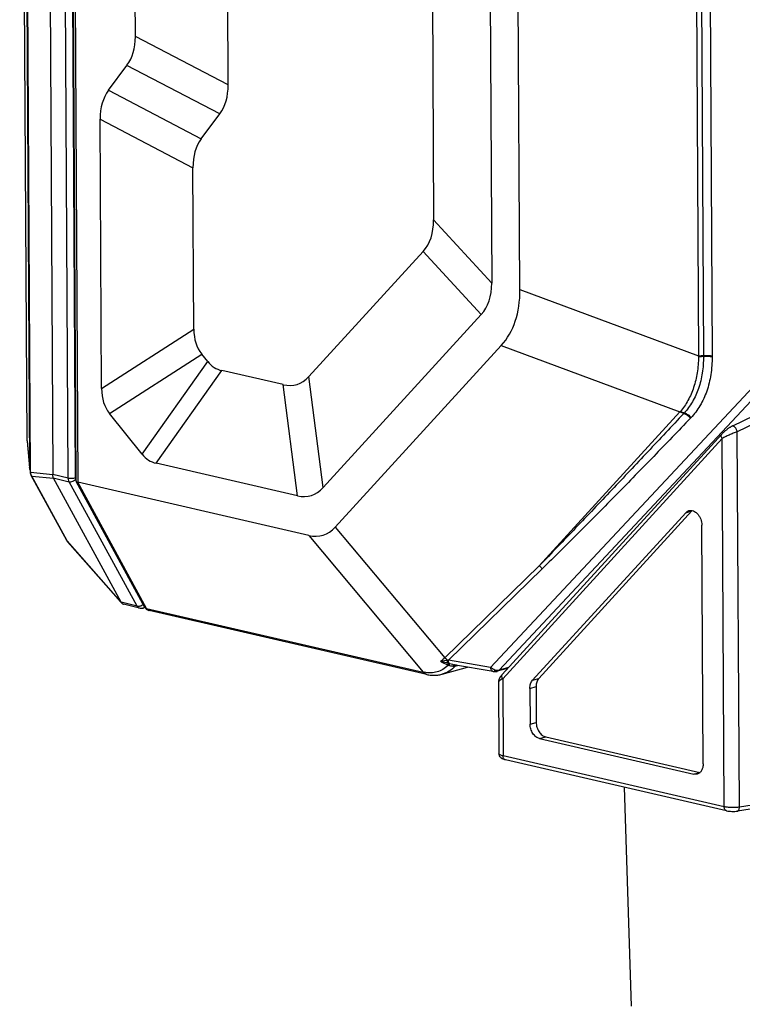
# Model space of a CAD drawing. Header units: millimetres. Extents: x 114 to 402, y 91 to 329.
# Tile 4 of 22: x 218 to 247, y 152 to 190. Entities that reach past the tile are written whole.
import ezdxf

# ---------------------------------------------------------------- set-up
doc = ezdxf.new("R2010")
doc.units = ezdxf.units.MM
doc.header["$LTSCALE"] = 32.67
doc.layers.add('00_COMPONENTS', color=7, linetype='CONTINUOUS')

msp = doc.modelspace()

# ---------------------------------------------------------------- linework, layer by layer
at = {"layer": '00_COMPONENTS', "color": 7}
for p, q in [((218.729, 172.639), (218.312, 247.534)), ((219.192, 245.868), (219.6, 172.548)), ((220.514, 172.285), (220.105, 245.743)), ((236.437, 235.121), (236.744, 180.013)), ((234.184, 234.97), (234.476, 182.482)), ((237.845, 179.759), (237.539, 234.867)), ((226.452, 187.754), (226.228, 228.08)), ((222.828, 189.647), (222.619, 227.158)), ((218.597, 173.853), (218.484, 194.129)), ((221.779, 187.542), (222.501, 188.517)), ((225.403, 185.648), (226.125, 186.624)), ((221.511, 175.89), (221.452, 186.412)), ((225.112, 178.212), (225.077, 184.519)), ((234.066, 181.251), (229.6, 176.361)), ((236.334, 178.782), (230.159, 172.022)), ((230.636, 170.48), (237.119, 177.578)), ((225.654, 176.945), (225.418, 177.24)), ((228.595, 176.043), (226.201, 176.594)), ((250.25, 176.394), (246.141, 174.425)), ((223.09, 173.324), (221.817, 174.918)), ((245.73, 174.112), (237.156, 164.725)), ((218.598, 173.837), (218.689, 172.794)), ((218.713, 172.715), (218.728, 172.687)), ((229.155, 171.705), (223.637, 172.974)), ((220.146, 169.96), (218.766, 172.493)), ((222.27, 167.545), (219.632, 172.385)), ((223.201, 167.344), (220.519, 172.265)), ((229.602, 170.153), (220.578, 172.229)), ((244.32, 171.042), (238.342, 164.498)), ((244.557, 171.109), (238.579, 164.564)), ((245, 161.231), (244.948, 170.556)), ((222.28, 167.53), (220.182, 169.909)), ((222.271, 167.544), (222.27, 167.545)), ((222.993, 167.306), (222.371, 167.464)), ((223.207, 167.332), (223.12, 167.308)), ((234.216, 164.721), (223.365, 167.217)), ((234.814, 164.733), (235.803, 165.01)), ((236.798, 164.841), (235.25, 165.104)), ((237.372, 164.962), (236.957, 164.845)), ((237.012, 164.436), (237.028, 161.633)), ((238.474, 164.247), (238.481, 162.852)), ((238.236, 164.18), (238.244, 162.785)), ((238.614, 162.217), (244.636, 160.832)), ((238.851, 162.284), (244.873, 160.898)), ((245.913, 159.398), (237.28, 161.384)), ((241.913, 160.318), (242.192, 151.765)), ((250.456, 160.026), (246.345, 159.387))]:
    msp.add_line(p, q, dxfattribs=at)
at = {"layer": '00_COMPONENTS', "color": 4}
for p, q in [((218.735, 172.627), (218.318, 247.522)), ((220.21, 172.402), (219.802, 245.722)), ((220.495, 172.406), (220.087, 245.726)), ((220.169, 245.724), (220.578, 172.229)), ((244.493, 236.113), (244.821, 177.163)), ((244.691, 234.847), (245.012, 177.173)), ((245.035, 234.196), (245.352, 177.165)), ((218.573, 193.552), (218.689, 172.808)), ((226.452, 187.754), (222.828, 189.647)), ((226.125, 186.624), (222.501, 188.517)), ((221.779, 187.542), (225.403, 185.648)), ((221.452, 186.412), (225.077, 184.519)), ((236.744, 180.013), (234.476, 182.482)), ((236.334, 178.782), (234.066, 181.251)), ((237.845, 179.759), (244.821, 177.163)), ((221.511, 175.89), (225.112, 178.212)), ((237.119, 177.578), (244.094, 174.982)), ((221.817, 174.918), (225.418, 177.24)), ((223.09, 173.324), (225.654, 176.945)), ((245.012, 177.173), (245.012, 177.143)), ((245.352, 177.165), (245.352, 177.135)), ((223.637, 172.974), (226.201, 176.594)), ((230.159, 172.022), (229.6, 176.361)), ((250.438, 176.17), (246.334, 174.204)), ((229.155, 171.705), (228.595, 176.043)), ((236.701, 164.999), (246.956, 175.963)), ((237.034, 164.889), (247.25, 175.812)), ((244.094, 174.982), (238.602, 168.969)), ((244.259, 174.936), (244.243, 174.918)), ((218.597, 173.851), (218.597, 173.853)), ((218.597, 173.851), (218.597, 173.853)), ((218.597, 173.851), (218.689, 172.808)), ((245.742, 173.939), (237.172, 164.557)), ((245.822, 159.554), (245.742, 173.939)), ((246.416, 159.541), (246.334, 174.204)), ((218.689, 172.805), (218.689, 172.808)), ((218.735, 172.627), (219.6, 172.538)), ((218.783, 172.472), (219.632, 172.385)), ((220.164, 169.938), (218.783, 172.472)), ((219.6, 172.548), (220.21, 172.402)), ((219.621, 172.409), (220.245, 172.253)), ((220.513, 172.345), (220.507, 172.357)), ((222.896, 167.388), (220.245, 172.253)), ((223.264, 167.301), (220.578, 172.229)), ((244.32, 171.042), (244.557, 171.109)), ((230.636, 170.48), (234.91, 165.375)), ((229.602, 170.153), (234.072, 164.814)), ((222.258, 167.564), (220.164, 169.938)), ((238.602, 168.969), (234.91, 165.375)), ((238.716, 168.847), (235.051, 165.279)), ((222.896, 167.388), (222.271, 167.544)), ((223.264, 167.301), (234.072, 164.814)), ((236.701, 164.999), (235.051, 165.279)), ((235.318, 165.051), (235.41, 165.077)), ((235.375, 165.083), (235.337, 165.072)), ((237.399, 164.992), (237.034, 164.889)), ((237.172, 164.557), (237.189, 161.54)), ((238.236, 164.18), (238.474, 164.247)), ((238.342, 164.498), (238.579, 164.564)), ((238.244, 162.785), (238.481, 162.852)), ((238.614, 162.217), (238.851, 162.284)), ((245.822, 159.554), (237.189, 161.54)), ((244.636, 160.832), (244.873, 160.898)), ((250.527, 160.181), (246.416, 159.541))]:
    msp.add_line(p, q, dxfattribs=at)
at = {"layer": '00_COMPONENTS', "color": 7}
for points in [[(246.141, 174.425), (246.123, 174.417), (246.106, 174.407), (246.088, 174.397), (246.069, 174.387), (246.051, 174.376), (246.033, 174.364), (246.014, 174.352), (245.995, 174.34), (245.977, 174.327), (245.958, 174.313), (245.939, 174.3), (245.92, 174.285), (245.902, 174.271), (245.883, 174.256), (245.864, 174.24), (245.846, 174.224), (245.828, 174.208), (245.81, 174.192), (245.792, 174.175), (245.774, 174.158), (245.757, 174.141), (245.74, 174.123), (245.73, 174.112)], [(218.729, 172.639), (218.729, 172.631), (218.729, 172.619), (218.73, 172.606), (218.732, 172.594), (218.734, 172.581), (218.737, 172.569), (218.74, 172.556), (218.744, 172.544), (218.748, 172.532), (218.752, 172.521), (218.757, 172.509), (218.763, 172.498), (218.766, 172.493)], [(220.146, 169.959), (220.15, 169.954), (220.156, 169.944), (220.162, 169.934), (220.169, 169.925), (220.176, 169.916), (220.182, 169.909)], [(234.216, 164.721), (234.247, 164.714), (234.291, 164.706), (234.335, 164.7), (234.378, 164.695), (234.421, 164.692), (234.464, 164.69), (234.507, 164.689), (234.55, 164.691), (234.592, 164.693), (234.634, 164.697), (234.675, 164.703), (234.716, 164.71), (234.756, 164.718), (234.796, 164.728), (234.815, 164.733)], [(236.798, 164.841), (236.807, 164.84), (236.816, 164.839), (236.825, 164.838), (236.834, 164.837), (236.843, 164.836), (236.851, 164.836), (236.86, 164.835), (236.868, 164.835), (236.876, 164.835), (236.882, 164.835)], [(236.882, 164.835), (236.889, 164.835), (236.899, 164.835), (236.91, 164.836), (236.92, 164.838), (236.931, 164.839), (236.941, 164.842), (236.952, 164.844), (236.957, 164.845)], [(237.156, 164.725), (237.144, 164.712), (237.133, 164.699), (237.123, 164.687), (237.112, 164.674), (237.103, 164.661), (237.094, 164.649), (237.085, 164.637), (237.077, 164.625), (237.069, 164.612), (237.062, 164.6), (237.055, 164.588), (237.049, 164.576), (237.043, 164.564), (237.037, 164.552), (237.032, 164.539), (237.028, 164.527), (237.024, 164.514), (237.02, 164.501), (237.017, 164.488), (237.015, 164.475), (237.014, 164.462), (237.013, 164.449), (237.012, 164.436)]]:
    msp.add_lwpolyline(points, dxfattribs=at)
at = {"layer": '00_COMPONENTS', "color": 4}
for centre, radius, start, end in [((252.992, 177.084), 8.171, 179.4419, 179.6552), ((251.07, 168.852), 9.287, 138.5444, 138.6929), ((238.282, 180.702), 8.623, 316.1944, 316.3565), ((218.756, 173.851), 0.159, 179.8114, 185.0203), ((218.848, 172.808), 0.159, 179.8114, 185.0203), ((219.03, 172.631), 0.294, 204.4994, 212.8888), ((220.248, 169.968), 0.0887, 220.8745, 221.4197), ((223.063, 167.436), 0.144, 325.0922, 328.1475), ((223.057, 167.439), 0.151, 328.1442, 330.7201), ((223.394, 167.343), 0.13, 254.7103, 257.0464), ((234.631, 165.002), 0.466, 35.6114, 53.1699), ((236.095, 157.722), 7.629, 97.8649, 98.1772), ((236.306, 167.78), 2.984, 244.5872, 244.9471), ((233.666, 159.983), 5.355, 74.8051, 74.9943), ((235.197, 165.311), 0.266, 276.8469, 284.4853), ((235.309, 165.027), 0.0762, 124.3209, 129.5809), ((234.252, 168.99), 4.065, 284.4226, 285.4816), ((238.828, 161.9), 4.717, 137.7432, 138.0864), ((235.471, 164.95), 0.181, 130.9959, 137.6305), ((235.149, 169.99), 5.286, 258.2416, 258.7138)]:
    msp.add_arc(centre, radius, start, end, dxfattribs=at)
at = {"layer": '00_COMPONENTS', "color": 7}
for centre, radius, start, end in [((218.797, 173.855), 0.2, 180.3188, 185.0213), ((218.889, 172.811), 0.2, 185.0212, 208.5926), ((244.783, 170.902), 0.306, 133.3133, 137.6082), ((222.609, 167.776), 0.41, 214.3882, 215.5573), ((244.94, 161.19), 0.299, 257.0439, 258.0542)]:
    msp.add_arc(centre, radius, start, end, dxfattribs=at)
for centre, major_axis, ratio, start_param, end_param in [((198.544, 206.146), (23.96, -17.625), 0.224344, -0.00066, 0.165435), ((202.168, 204.253), (23.96, -17.625), 0.224344, -0.00066, 0.165435), ((245.737, 169.913), (23.96, -17.625), 0.224344, 3.140932, 3.307027), ((249.361, 168.02), (23.96, -17.625), 0.224344, 3.140932, 3.307027), ((210.183, 200.489), (23.942, -19.169), 0.214428, -0.013969, 0.171927), ((212.451, 198.021), (23.942, -19.169), 0.214428, -0.013969, 0.171927), ((229.62, 184.747), (7.45, -7.222), 0.482938, 0.01434, 0.442144), ((240.176, 188.345), (14.782, 11.074), 0.262094, 2.949884, 3.149745), ((235.336, 194.403), (9.368, 17.723), 0.214972, -3.234875, -3.084437), ((218.974, 210.113), (-10.153, 34.063), 0.159661, -3.23187, -3.045974), ((236.575, 186.023), (14.782, 11.074), 0.262094, 2.949884, 3.149745), ((232.772, 190.783), (9.368, 17.723), 0.214972, -3.234875, -3.084437), ((219.476, 172.672), (-0.062, 0.292), 0.367732, -2.123033, -2.08545), ((220.09, 172.538), (0.472, 0.118), 0.547106, -3.097958, -3.000744), ((219.534, 205.775), (-10.153, 34.063), 0.159661, -3.23187, -3.045974), ((228.2, 176.744), (-1.946, 6.582), 0.372048, -3.348456, -2.920652), ((221.914, 167.849), (0.368, -0.354), 0.137785, 0.411913, 0.507256)]:
    msp.add_ellipse(centre, major_axis=major_axis, ratio=ratio, start_param=start_param, end_param=end_param, dxfattribs=at)
at = {"layer": '00_COMPONENTS', "color": 4}
for points, knots in [([(244.821, 177.133), (244.819, 176.925), (244.786, 176.519), (244.648, 175.942), (244.429, 175.428), (244.225, 175.129), (244.11, 175)], [0, 0, 0, 0, 0.272117, 0.530893, 0.773455, 1, 1, 1, 1]), ([(245.012, 177.143), (245.014, 176.927), (244.985, 176.505), (244.842, 175.905), (244.605, 175.373), (244.383, 175.068), (244.259, 174.936)], [0, 0, 0, 0, 0.271465, 0.52976, 0.772464, 1, 1, 1, 1]), ([(245.352, 177.135), (245.353, 176.902), (245.321, 176.445), (245.164, 175.797), (244.943, 175.309), (244.717, 174.971), (244.589, 174.821), (244.522, 174.75)], [0, 0, 0, 0, 0.270771, 0.528609, 0.771451, 0.887421, 1, 1, 1, 1]), ([(245.012, 177.173), (244.981, 177.168), (244.918, 177.162), (244.854, 177.162), (244.821, 177.163)], [0, 0, 0, 0, 0.486715, 1, 1, 1, 1]), ([(245.012, 177.143), (244.982, 177.138), (244.918, 177.132), (244.854, 177.132), (244.821, 177.133)], [0, 0, 0, 0, 0.486863, 1, 1, 1, 1]), ([(245.012, 177.173), (245.04, 177.177), (245.099, 177.182), (245.187, 177.184), (245.272, 177.179), (245.327, 177.171), (245.352, 177.165)], [0, 0, 0, 0, 0.250446, 0.515471, 0.772539, 1, 1, 1, 1]), ([(245.012, 177.143), (245.041, 177.147), (245.099, 177.152), (245.187, 177.154), (245.272, 177.149), (245.327, 177.141), (245.352, 177.135)], [0, 0, 0, 0, 0.250414, 0.515414, 0.772485, 1, 1, 1, 1]), ([(244.243, 174.918), (243.776, 174.419), (242.84, 173.422), (241.433, 171.93), (240.022, 170.444), (239.077, 169.459), (238.602, 168.969)], [0, 0, 0, 0, 0.250298, 0.500442, 0.750381, 1, 1, 1, 1]), ([(244.506, 174.733), (244.028, 174.235), (243.072, 173.242), (241.631, 171.762), (240.423, 170.537), (239.45, 169.567), (238.961, 169.086), (238.716, 168.847)], [0, 0, 0, 0, 0.250568, 0.50084, 0.750722, 0.875459, 1, 1, 1, 1]), ([(244.243, 174.918), (244.231, 174.92), (244.178, 174.933), (244.128, 174.958), (244.094, 174.982)], [0, 0, 0, 0, 0.234071, 1, 1, 1, 1]), ([(244.259, 174.936), (244.247, 174.938), (244.194, 174.95), (244.144, 174.976), (244.11, 175)], [0, 0, 0, 0, 0.233775, 1, 1, 1, 1]), ([(244.243, 174.918), (244.268, 174.914), (244.319, 174.897), (244.389, 174.856), (244.454, 174.801), (244.49, 174.756), (244.506, 174.733)], [0, 0, 0, 0, 0.229605, 0.48032, 0.741374, 1, 1, 1, 1]), ([(244.259, 174.936), (244.284, 174.931), (244.335, 174.915), (244.406, 174.874), (244.47, 174.819), (244.507, 174.774), (244.522, 174.75)], [0, 0, 0, 0, 0.229619, 0.48037, 0.741436, 1, 1, 1, 1]), ([(246.334, 174.204), (246.33, 174.22), (246.319, 174.251), (246.299, 174.295), (246.275, 174.337), (246.248, 174.373), (246.221, 174.402), (246.197, 174.42), (246.179, 174.428), (246.167, 174.431), (246.156, 174.431), (246.149, 174.429), (246.146, 174.428)], [0, 0, 0, 0, 0.152981, 0.311815, 0.468278, 0.614342, 0.743036, 0.849474, 0.893938, 0.932985, 0.96772, 1, 1, 1, 1]), ([(245.742, 173.939), (245.732, 173.955), (245.716, 173.986), (245.705, 174.034), (245.708, 174.078), (245.721, 174.103), (245.73, 174.112)], [0, 0, 0, 0, 0.294855, 0.559128, 0.790676, 1, 1, 1, 1]), ([(246.334, 174.204), (246.281, 174.186), (246.174, 174.145), (246.018, 174.078), (245.873, 174.009), (245.783, 173.962), (245.742, 173.939)], [0, 0, 0, 0, 0.260489, 0.530259, 0.782579, 1, 1, 1, 1]), ([(218.709, 172.788), (218.705, 172.79), (218.697, 172.795), (218.691, 172.802), (218.689, 172.805)], [0, 0, 0, 0, 0.58137, 1, 1, 1, 1]), ([(218.728, 172.78), (218.726, 172.781), (218.72, 172.783), (218.714, 172.785), (218.709, 172.788)], [0, 0, 0, 0, 0.271781, 1, 1, 1, 1]), ([(218.713, 172.715), (218.716, 172.71), (218.721, 172.703), (218.727, 172.697), (218.728, 172.696)], [0, 0, 0, 0, 0.745854, 1, 1, 1, 1]), ([(218.729, 172.639), (218.729, 172.638), (218.729, 172.633), (218.732, 172.629), (218.735, 172.627)], [0, 0, 0, 0, 0.224832, 1, 1, 1, 1]), ([(218.763, 172.509), (218.758, 172.518), (218.743, 172.556), (218.736, 172.596), (218.735, 172.627)], [0, 0, 0, 0, 0.247105, 1, 1, 1, 1]), ([(218.766, 172.493), (218.767, 172.491), (218.771, 172.483), (218.778, 172.476), (218.783, 172.472)], [0, 0, 0, 0, 0.247139, 1, 1, 1, 1]), ([(220.21, 172.402), (220.232, 172.397), (220.28, 172.39), (220.354, 172.388), (220.428, 172.392), (220.474, 172.4), (220.495, 172.406)], [0, 0, 0, 0, 0.234719, 0.505627, 0.773579, 1, 1, 1, 1]), ([(220.245, 172.253), (220.239, 172.263), (220.218, 172.31), (220.21, 172.363), (220.21, 172.402)], [0, 0, 0, 0, 0.231566, 1, 1, 1, 1]), ([(220.245, 172.253), (220.266, 172.248), (220.314, 172.247), (220.385, 172.266), (220.452, 172.303), (220.491, 172.338), (220.507, 172.357)], [0, 0, 0, 0, 0.221215, 0.476697, 0.744978, 1, 1, 1, 1]), ([(220.507, 172.357), (220.505, 172.361), (220.498, 172.376), (220.495, 172.393), (220.495, 172.406)], [0, 0, 0, 0, 0.231562, 1, 1, 1, 1]), ([(220.146, 169.959), (220.148, 169.957), (220.152, 169.95), (220.159, 169.943), (220.164, 169.938)], [0, 0, 0, 0, 0.247138, 1, 1, 1, 1]), ([(220.181, 169.91), (220.179, 169.912), (220.172, 169.92), (220.167, 169.93), (220.164, 169.938)], [0, 0, 0, 0, 0.242427, 1, 1, 1, 1]), ([(238.602, 168.969), (238.636, 168.944), (238.676, 168.904), (238.708, 168.858), (238.716, 168.847)], [0, 0, 0, 0, 0.752155, 1, 1, 1, 1]), ([(222.896, 167.388), (222.914, 167.384), (222.956, 167.382), (223.018, 167.395), (223.08, 167.424), (223.117, 167.451), (223.134, 167.467)], [0, 0, 0, 0, 0.218688, 0.469208, 0.736294, 1, 1, 1, 1]), ([(222.993, 167.306), (222.983, 167.308), (222.964, 167.316), (222.928, 167.341), (222.907, 167.368), (222.896, 167.388)], [0, 0, 0, 0, 0.233702, 0.475174, 1, 1, 1, 1]), ([(223.12, 167.308), (223.132, 167.311), (223.156, 167.323), (223.174, 167.342), (223.181, 167.353)], [0, 0, 0, 0, 0.485007, 1, 1, 1, 1]), ([(223.201, 167.344), (223.207, 167.333), (223.225, 167.313), (223.25, 167.304), (223.264, 167.301)], [0, 0, 0, 0, 0.469447, 1, 1, 1, 1]), ([(223.36, 167.218), (223.35, 167.221), (223.331, 167.228), (223.295, 167.253), (223.275, 167.281), (223.264, 167.301)], [0, 0, 0, 0, 0.233648, 0.475269, 1, 1, 1, 1]), ([(235.043, 165.077), (234.981, 165.018), (234.847, 164.915), (234.615, 164.814), (234.366, 164.774), (234.198, 164.789), (234.115, 164.806)], [0, 0, 0, 0, 0.254631, 0.501591, 0.747187, 1, 1, 1, 1]), ([(234.91, 165.375), (234.897, 165.362), (234.846, 165.311), (234.789, 165.264), (234.744, 165.233)], [0, 0, 0, 0, 0.25324, 1, 1, 1, 1]), ([(235.01, 165.273), (234.989, 165.27), (234.9, 165.257), (234.811, 165.243), (234.744, 165.233)], [0, 0, 0, 0, 0.23832, 1, 1, 1, 1]), ([(235.053, 165.156), (235.028, 165.163), (234.925, 165.19), (234.822, 165.215), (234.744, 165.233)], [0, 0, 0, 0, 0.244236, 1, 1, 1, 1]), ([(235.318, 165.051), (235.25, 164.975), (235.133, 164.875), (234.955, 164.78), (234.862, 164.746), (234.815, 164.733)], [0, 0, 0, 0, 0.507697, 0.754965, 1, 1, 1, 1]), ([(235.053, 165.156), (235.04, 165.17), (235.019, 165.209), (235.012, 165.251), (235.01, 165.273)], [0, 0, 0, 0, 0.457794, 1, 1, 1, 1]), ([(235.053, 165.156), (235.05, 165.146), (235.041, 165.122), (235.032, 165.099), (235.026, 165.085)], [0, 0, 0, 0, 0.413557, 1, 1, 1, 1]), ([(235.07, 165.151), (235.067, 165.141), (235.058, 165.116), (235.049, 165.092), (235.043, 165.077)], [0, 0, 0, 0, 0.405918, 1, 1, 1, 1]), ([(235.106, 165.141), (235.098, 165.148), (235.078, 165.171), (235.057, 165.218), (235.052, 165.258), (235.051, 165.279)], [0, 0, 0, 0, 0.216467, 0.584451, 1, 1, 1, 1]), ([(235.106, 165.141), (235.103, 165.138), (235.097, 165.129), (235.083, 165.106), (235.073, 165.086), (235.065, 165.071)], [0, 0, 0, 0, 0.165578, 0.390013, 1, 1, 1, 1]), ([(235.229, 165.046), (235.202, 165.043), (235.145, 165.047), (235.092, 165.063), (235.065, 165.071)], [0, 0, 0, 0, 0.493502, 1, 1, 1, 1]), ([(235.106, 165.141), (235.103, 165.142), (235.091, 165.146), (235.079, 165.149), (235.07, 165.151)], [0, 0, 0, 0, 0.25175, 1, 1, 1, 1]), ([(235.25, 165.104), (235.238, 165.106), (235.189, 165.116), (235.141, 165.13), (235.106, 165.141)], [0, 0, 0, 0, 0.254168, 1, 1, 1, 1]), ([(235.26, 165.086), (235.257, 165.084), (235.245, 165.072), (235.236, 165.058), (235.229, 165.046)], [0, 0, 0, 0, 0.220706, 1, 1, 1, 1]), ([(235.318, 165.051), (235.311, 165.049), (235.282, 165.043), (235.252, 165.043), (235.229, 165.046)], [0, 0, 0, 0, 0.23554, 1, 1, 1, 1]), ([(235.293, 165.091), (235.29, 165.089), (235.279, 165.078), (235.27, 165.064), (235.264, 165.053)], [0, 0, 0, 0, 0.22206, 1, 1, 1, 1]), ([(235.283, 165.098), (235.281, 165.098), (235.275, 165.096), (235.27, 165.093), (235.266, 165.09)], [0, 0, 0, 0, 0.239415, 1, 1, 1, 1]), ([(234.173, 164.73), (234.163, 164.733), (234.143, 164.74), (234.105, 164.765), (234.084, 164.793), (234.072, 164.814)], [0, 0, 0, 0, 0.233805, 0.475084, 1, 1, 1, 1]), ([(234.216, 164.721), (234.206, 164.723), (234.185, 164.73), (234.147, 164.756), (234.126, 164.785), (234.115, 164.806)], [0, 0, 0, 0, 0.232367, 0.472904, 1, 1, 1, 1]), ([(236.798, 164.841), (236.791, 164.843), (236.778, 164.847), (236.753, 164.862), (236.726, 164.893), (236.707, 164.942), (236.702, 164.98), (236.701, 164.999)], [0, 0, 0, 0, 0.101924, 0.207339, 0.437935, 0.703582, 1, 1, 1, 1]), ([(236.867, 164.893), (236.835, 164.905), (236.776, 164.934), (236.724, 164.976), (236.701, 164.999)], [0, 0, 0, 0, 0.506858, 1, 1, 1, 1]), ([(236.882, 164.835), (236.88, 164.835), (236.878, 164.839), (236.876, 164.844), (236.873, 164.854), (236.87, 164.87), (236.868, 164.885), (236.867, 164.893)], [0, 0, 0, 0, 0.092137, 0.176219, 0.288085, 0.593526, 1, 1, 1, 1]), ([(237.034, 164.889), (237.009, 164.88), (236.951, 164.871), (236.895, 164.883), (236.867, 164.893)], [0, 0, 0, 0, 0.476309, 1, 1, 1, 1]), ([(237.034, 164.889), (237.023, 164.879), (236.999, 164.861), (236.971, 164.849), (236.957, 164.845)], [0, 0, 0, 0, 0.506951, 1, 1, 1, 1]), ([(237.172, 164.557), (237.162, 164.572), (237.146, 164.603), (237.134, 164.651), (237.138, 164.695), (237.151, 164.72), (237.16, 164.73)], [0, 0, 0, 0, 0.294862, 0.559135, 0.790677, 1, 1, 1, 1]), ([(237.172, 164.557), (237.15, 164.544), (237.11, 164.521), (237.065, 164.492), (237.038, 164.47), (237.025, 164.458), (237.016, 164.447), (237.012, 164.44), (237.012, 164.436)], [0, 0, 0, 0, 0.378863, 0.678213, 0.794525, 0.886877, 0.954719, 1, 1, 1, 1]), ([(237.189, 161.54), (237.166, 161.546), (237.125, 161.557), (237.079, 161.576), (237.053, 161.593), (237.039, 161.606), (237.03, 161.619), (237.028, 161.628), (237.028, 161.633)], [0, 0, 0, 0, 0.362609, 0.647534, 0.75997, 0.853542, 0.931455, 1, 1, 1, 1]), ([(237.28, 161.384), (237.266, 161.387), (237.24, 161.4), (237.211, 161.437), (237.193, 161.485), (237.189, 161.521), (237.189, 161.54)], [0, 0, 0, 0, 0.210013, 0.442112, 0.706387, 1, 1, 1, 1]), ([(245.913, 159.398), (245.9, 159.401), (245.873, 159.414), (245.844, 159.451), (245.826, 159.499), (245.822, 159.535), (245.822, 159.554)], [0, 0, 0, 0, 0.210013, 0.442112, 0.706387, 1, 1, 1, 1]), ([(246.416, 159.541), (246.367, 159.534), (246.264, 159.524), (246.11, 159.521), (245.961, 159.53), (245.866, 159.544), (245.822, 159.554)], [0, 0, 0, 0, 0.249927, 0.516551, 0.774633, 1, 1, 1, 1]), ([(246.345, 159.387), (246.35, 159.388), (246.36, 159.391), (246.375, 159.402), (246.387, 159.416), (246.401, 159.443), (246.413, 159.485), (246.416, 159.522), (246.416, 159.541)], [0, 0, 0, 0, 0.086622, 0.179672, 0.283835, 0.401559, 0.678005, 1, 1, 1, 1])]:
    msp.add_open_spline(points, degree=3, knots=knots, dxfattribs=at)
at = {"layer": '00_COMPONENTS', "color": 7}
for points, knots in [([(219.621, 172.409), (219.615, 172.428), (219.603, 172.47), (219.599, 172.514), (219.6, 172.538)], [0, 0, 0, 0, 0.462196, 1, 1, 1, 1]), ([(220.514, 172.285), (220.514, 172.279), (220.515, 172.272), (220.518, 172.266), (220.519, 172.265)], [0, 0, 0, 0, 0.74657, 1, 1, 1, 1]), ([(220.519, 172.265), (220.521, 172.26), (220.529, 172.25), (220.55, 172.237), (220.568, 172.231), (220.578, 172.229)], [0, 0, 0, 0, 0.204513, 0.562392, 1, 1, 1, 1]), ([(244.32, 171.042), (244.337, 171.061), (244.376, 171.094), (244.422, 171.115), (244.446, 171.122)], [0, 0, 0, 0, 0.509809, 1, 1, 1, 1]), ([(244.446, 171.122), (244.474, 171.13), (244.534, 171.136), (244.625, 171.114), (244.712, 171.065), (244.791, 170.992), (244.857, 170.899), (244.925, 170.756), (244.948, 170.636), (244.948, 170.556)], [0, 0, 0, 0, 0.100959, 0.207279, 0.322476, 0.447528, 0.581172, 0.720547, 1, 1, 1, 1]), ([(222.276, 167.537), (222.278, 167.535), (222.283, 167.527), (222.29, 167.52), (222.294, 167.514)], [0, 0, 0, 0, 0.257646, 1, 1, 1, 1]), ([(222.294, 167.514), (222.305, 167.502), (222.328, 167.481), (222.357, 167.468), (222.371, 167.464)], [0, 0, 0, 0, 0.517738, 1, 1, 1, 1]), ([(223.365, 167.217), (223.331, 167.225), (223.264, 167.256), (223.218, 167.313), (223.201, 167.344)], [0, 0, 0, 0, 0.500104, 1, 1, 1, 1]), ([(223.12, 167.308), (223.099, 167.302), (223.057, 167.296), (223.014, 167.301), (222.993, 167.306)], [0, 0, 0, 0, 0.499817, 1, 1, 1, 1]), ([(238.236, 164.18), (238.236, 164.211), (238.24, 164.272), (238.266, 164.383), (238.306, 164.458), (238.342, 164.498)], [0, 0, 0, 0, 0.272884, 0.532099, 1, 1, 1, 1]), ([(238.579, 164.564), (238.543, 164.525), (238.503, 164.449), (238.478, 164.339), (238.473, 164.278), (238.474, 164.247)], [0, 0, 0, 0, 0.467901, 0.727116, 1, 1, 1, 1]), ([(238.614, 162.217), (238.589, 162.223), (238.539, 162.241), (238.47, 162.285), (238.406, 162.345), (238.331, 162.444), (238.264, 162.591), (238.244, 162.721), (238.244, 162.785)], [0, 0, 0, 0, 0.105351, 0.21809, 0.338464, 0.465607, 0.732201, 1, 1, 1, 1]), ([(238.481, 162.852), (238.482, 162.787), (238.502, 162.658), (238.569, 162.511), (238.644, 162.412), (238.707, 162.352), (238.777, 162.308), (238.827, 162.289), (238.851, 162.284)], [0, 0, 0, 0, 0.267799, 0.534393, 0.661536, 0.78191, 0.894649, 1, 1, 1, 1]), ([(237.28, 161.384), (237.25, 161.39), (237.192, 161.407), (237.125, 161.445), (237.079, 161.49), (237.051, 161.532), (237.033, 161.581), (237.028, 161.615), (237.028, 161.633)], [0, 0, 0, 0, 0.234956, 0.470709, 0.597322, 0.729064, 0.863871, 1, 1, 1, 1]), ([(245, 161.231), (245, 161.184), (244.991, 161.094), (244.945, 160.973), (244.881, 160.894), (244.819, 160.852), (244.785, 160.839), (244.768, 160.834)], [0, 0, 0, 0, 0.284942, 0.545618, 0.780706, 0.891519, 1, 1, 1, 1]), ([(244.768, 160.834), (244.747, 160.828), (244.702, 160.822), (244.658, 160.827), (244.636, 160.832)], [0, 0, 0, 0, 0.492122, 1, 1, 1, 1]), ([(245.913, 159.398), (245.946, 159.39), (246.016, 159.379), (246.125, 159.372), (246.235, 159.374), (246.309, 159.381), (246.345, 159.387)], [0, 0, 0, 0, 0.234348, 0.489226, 0.750324, 1, 1, 1, 1])]:
    msp.add_open_spline(points, degree=3, knots=knots, dxfattribs=at)
at = {"layer": '00_COMPONENTS', "color": 4}
for points in [[(235.026, 165.085), (234.93, 165.131), (234.836, 165.181), (234.744, 165.233)], [(235.065, 165.071), (235.058, 165.073), (235.05, 165.075), (235.043, 165.077)], [(235.3, 165.095), (235.298, 165.094), (235.296, 165.092), (235.293, 165.091)]]:
    msp.add_open_spline(points, degree=3, dxfattribs=at)

doc.saveas('drawing.dxf')
